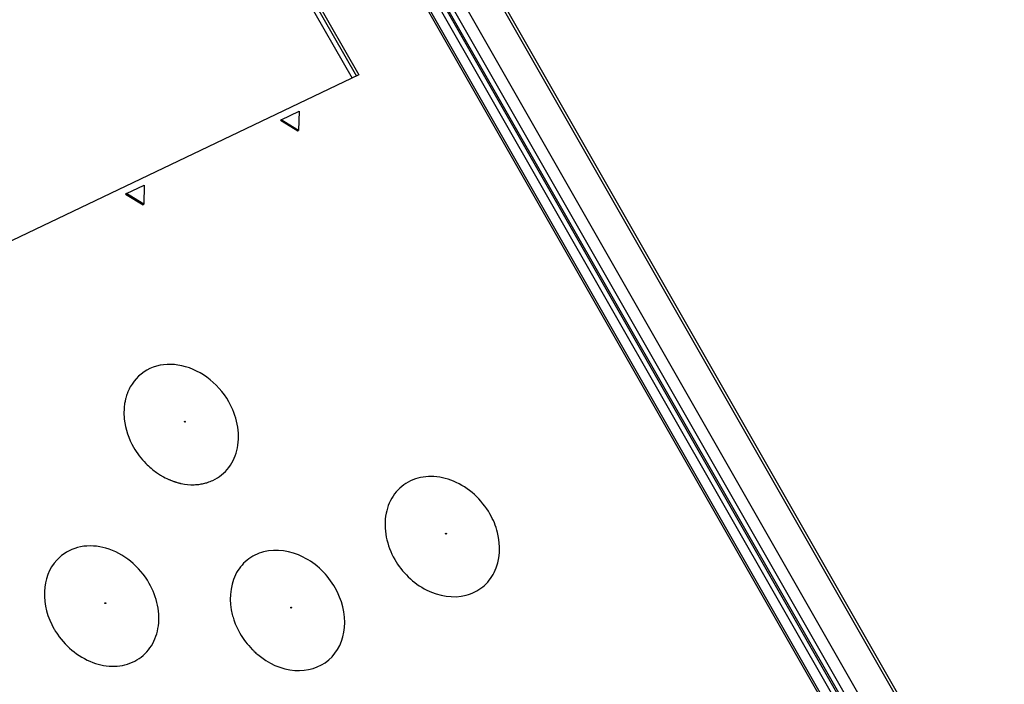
# Model space of a CAD drawing. Header units: millimetres. Extents: x 0 to 594, y 0 to 420.
# Tile 30 of 49: x 547 to 559, y 135 to 143. Entities that reach past the tile are written whole.
import ezdxf

# ---------------------------------------------------------------- set-up
doc = ezdxf.new("R2010")
doc.units = ezdxf.units.MM
doc.header["$LTSCALE"] = 32.67
doc.layers.get('0').update_dxf_attribs({"linetype": 'CONTINUOUS'})

msp = doc.modelspace()

# ---------------------------------------------------------------- linework, layer by layer
at = {"color": 9, "linetype": 'CONTINUOUS'}
for p, q in [((558.7822, 132.4725), (550.0209, 147.7981)), ((558.2921, 132.2481), (549.5374, 147.5622)), ((558.4186, 132.3219), (549.6636, 147.6364)), ((558.1664, 132.3067), (549.4798, 147.5015))]:
    msp.add_line(p, q, dxfattribs=at)
at = {"color": 7, "linetype": 'CONTINUOUS'}
for p, q in [((550.0522, 147.8076), (558.8137, 132.4817)), ((558.1859, 132.3125), (549.4993, 147.5073)), ((557.9386, 132.3421), (549.5383, 147.0362)), ((549.6397, 147.0957), (558.04, 132.4017)), ((549.5316, 147.0004), (557.9023, 132.3582)), ((550.7819, 142.4467), (549.548, 144.6051)), ((549.5737, 144.6253), (550.8076, 142.467)), ((549.4959, 144.5753), (550.724, 142.4271)), ((550.8076, 142.467), (543.4526, 138.9595)), ((549.8451, 141.9119), (549.8359, 141.9047)), ((549.8359, 141.9047), (550.0524, 141.7726)), ((549.8451, 141.9119), (550.0666, 142.0176)), ((550.0616, 141.7798), (549.8451, 141.9119)), ((550.0666, 142.0176), (550.0616, 141.7798)), ((550.0524, 141.7726), (550.0616, 141.7798)), ((547.9251, 140.9963), (548.1466, 141.102)), ((548.1466, 141.102), (548.1416, 140.8642)), ((547.9251, 140.9963), (547.9159, 140.9891)), ((547.9159, 140.9891), (548.1324, 140.857)), ((548.1416, 140.8642), (547.9251, 140.9963)), ((548.1324, 140.857), (548.1416, 140.8642))]:
    msp.add_line(p, q, dxfattribs=at)
for points in [[(548.6471, 138.1658), (548.6468, 138.1716), (548.6514, 138.1738), (548.6564, 138.1702)], [(548.6564, 138.1702), (548.6567, 138.1644), (548.6522, 138.1622), (548.6471, 138.1658)], [(551.8849, 136.7763), (551.8845, 136.7821), (551.8891, 136.7843), (551.8942, 136.7807)], [(551.8942, 136.7807), (551.8945, 136.7748), (551.89, 136.7727), (551.8849, 136.7763)], [(547.6596, 135.915), (547.6592, 135.9208), (547.6639, 135.923), (547.6689, 135.9194)], [(547.6689, 135.9194), (547.6692, 135.9135), (547.6647, 135.9114), (547.6596, 135.915)], [(549.9649, 135.8607), (549.9645, 135.8665), (549.9692, 135.8687), (549.9742, 135.8651)], [(549.9742, 135.8651), (549.9745, 135.8592), (549.97, 135.8571), (549.9649, 135.8607)]]:
    msp.add_lwpolyline(points, dxfattribs=at)
for centre, radius, start, end in [((548.521, 138.3), 0.6238, 159.32848, 165.11611), ((548.4996, 138.3077), 0.6011, 158.52731, 159.2963), ((548.4952, 138.3094), 0.5964, 157.39579, 158.52741), ((548.483, 138.3147), 0.5831, 150.89876, 157.41416), ((548.6104, 138.2826), 0.7151, 173.86841, 177.52105), ((548.59, 138.2847), 0.6946, 171.18854, 173.86371), ((548.5732, 138.2873), 0.6776, 168.83021, 171.1872), ((548.5527, 138.2914), 0.6567, 165.09991, 168.83725), ((548.8712, 138.3405), 0.9866, 209.80319, 224.50715), ((548.8549, 138.3247), 0.9639, 224.51743, 229.64341), ((548.849, 138.318), 0.955, 229.64894, 230.48398), ((548.8407, 138.3077), 0.9418, 230.47526, 234.76419), ((548.8235, 138.2833), 0.9119, 234.76311, 238.73163), ((548.8119, 138.2646), 0.8899, 238.74368, 239.63927), ((548.8002, 138.2439), 0.8662, 239.61482, 246.20373), ((548.7886, 138.2185), 0.8382, 246.23375, 247.09076), ((548.7861, 138.2127), 0.8319, 247.09103, 247.71965), ((548.7818, 138.202), 0.8204, 247.71648, 249.68994), ((548.7775, 138.1905), 0.8081, 249.69316, 250.36778), ((548.7746, 138.1824), 0.7995, 250.36698, 251.4808), ((548.7718, 138.1742), 0.7909, 251.48162, 252.13501), ((548.7696, 138.1671), 0.7834, 252.13472, 252.97219), ((548.7665, 138.157), 0.7729, 252.97124, 254.22027), ((548.7624, 138.1425), 0.7578, 254.21882, 255.89492), ((548.7593, 138.1305), 0.7454, 255.89721, 257.06434), ((548.7579, 138.1242), 0.7389, 257.06474, 257.9474), ((548.749, 138.0136), 0.6276, 271.72145, 274.33869), ((548.7501, 137.9987), 0.6126, 274.3418, 276.93368), ((548.7523, 137.9818), 0.5956, 276.9206, 282.60791), ((548.7561, 137.9639), 0.5773, 282.62322, 285.71369), ((548.7589, 137.9537), 0.5667, 285.7168, 287.89513), ((548.7645, 137.9373), 0.5495, 287.87207, 295.18783), ((547.4508, 136.094), 0.529, 132.34997, 137.40637), ((550.0997, 135.9958), 0.8885, 194.39163, 198.6341), ((550.1442, 136.011), 0.9356, 198.64369, 205.24436), ((547.865, 136.0782), 0.9647, 209.76044, 212.29874), ((550.1604, 136.0182), 0.9533, 205.22272, 209.75504), ((550.189, 136.0354), 0.9866, 209.80319, 224.50715), ((550.1743, 136.0213), 0.9663, 224.52039, 226.69595), ((550.1707, 136.0174), 0.9609, 226.69386, 230.06387)]:
    msp.add_arc(centre, radius, start, end, dxfattribs=at)
for points, knots in [([(549.1966, 138.4136), (549.1286, 138.5324), (548.9457, 138.7382), (548.5844, 138.9002), (548.2077, 138.8646), (548.0277, 138.6956), (547.9735, 138.5983)], [0, 0, 0, 0, 0.2770632, 0.5388698, 0.7747506, 1, 1, 1, 1]), ([(548.9983, 137.4401), (549.0749, 137.4762), (549.2152, 137.5904), (549.3631, 137.938), (549.2928, 138.2452), (549.1966, 138.4136)], [0, 0, 0, 0, 0.2308432, 0.4708325, 1, 1, 1, 1]), ([(547.8959, 138.3135), (547.8943, 138.2747), (547.9, 138.1137), (547.9546, 137.956), (548.015, 137.8502)], [0, 0, 0, 0, 0.2413848, 1, 1, 1, 1]), ([(552.4343, 137.0241), (552.3338, 137.1999), (552.0955, 137.4213), (551.713, 137.5075), (551.4423, 137.4541), (551.2333, 137.2823), (551.0863, 136.9348), (551.1568, 136.6287), (551.2528, 136.4606)], [0, 0, 0, 0, 0.2700313, 0.3959297, 0.5123582, 0.6248997, 0.7419539, 1, 1, 1, 1]), ([(551.2528, 136.4606), (551.3438, 136.3014), (551.604, 136.0396), (552.0619, 135.9595), (552.3558, 136.1056), (552.5591, 136.3631), (552.5693, 136.6333), (552.5282, 136.7937)], [0, 0, 0, 0, 0.2751011, 0.5220276, 0.6367395, 0.7517074, 1, 1, 1, 1]), ([(548.2091, 136.1628), (548.1497, 136.2667), (547.9943, 136.4506), (547.6892, 136.618), (547.3605, 136.6448), (547.1667, 136.5508), (547.0944, 136.485)], [0, 0, 0, 0, 0.2734433, 0.5360077, 0.7765337, 1, 1, 1, 1]), ([(550.5143, 136.1085), (550.4233, 136.2677), (550.163, 136.5296), (549.705, 136.6096), (549.4111, 136.4633), (549.208, 136.2057), (549.1979, 135.9354), (549.239, 135.775)], [0, 0, 0, 0, 0.2751018, 0.5220189, 0.6367198, 0.7516903, 1, 1, 1, 1]), ([(547.0613, 136.452), (546.9664, 136.3488), (546.8576, 136.0396), (546.9488, 135.737), (547.0275, 135.5993)], [0, 0, 0, 0, 0.4693126, 1, 1, 1, 1]), ([(547.0496, 135.5627), (547.1556, 135.3949), (547.3961, 135.187), (547.7734, 135.1164), (548.0361, 135.1783), (548.236, 135.3529), (548.3741, 135.6972), (548.3037, 135.9973), (548.2091, 136.1628)], [0, 0, 0, 0, 0.2696435, 0.3947497, 0.5107842, 0.62353, 0.7411009, 1, 1, 1, 1]), ([(549.5538, 135.2806), (549.6821, 135.1732), (549.9856, 135.0239), (550.4841, 135.1606), (550.6923, 135.6344), (550.5984, 135.9613), (550.5143, 136.1085)], [0, 0, 0, 0, 0.2646787, 0.4970332, 0.7319897, 1, 1, 1, 1])]:
    msp.add_open_spline(points, degree=3, knots=knots, dxfattribs=at)
for points in [[(548.6036, 137.4016), (548.6574, 137.3901), (548.7129, 137.3846), (548.7678, 137.3863)], [(552.5282, 136.7937), (552.5077, 136.874), (552.4755, 136.9521), (552.4343, 137.0241)]]:
    msp.add_open_spline(points, degree=3, dxfattribs=at)

doc.saveas('drawing.dxf')
